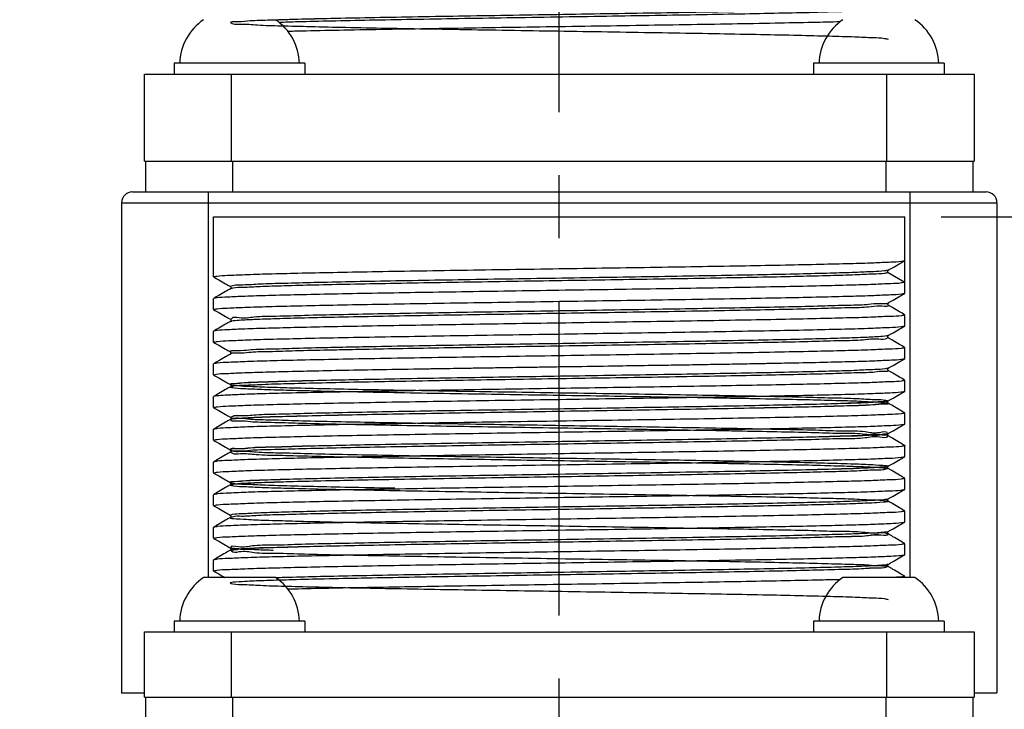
# Model space of a CAD drawing. Extents: x -75 to 555, y -102 to 343.
# Tile 6 of 24: x 43 to 71, y 234 to 253. Entities that reach past the tile are written whole.
import ezdxf
from ezdxf.enums import TextEntityAlignment as Align

# ---------------------------------------------------------------- set-up
doc = ezdxf.new("R2010")
doc.units = 0
doc.header["$LTSCALE"] = 23.1
doc.header["$MEASUREMENT"] = 0
doc.linetypes.add('CENTER', pattern=[0.6, 0.375, -0.075, 0.075, -0.075])
doc.layers.get('0').update_dxf_attribs({"linetype": 'CONTINUOUS'})
doc.layers.add('DEFAULT_1', color=7, linetype='CENTER')
doc.styles.add('TEXTSTYLE_0', font='txt', dxfattribs={"width": 0.8})
doc.dimstyles.new('DIMSTYLE_4', dxfattribs={"dimtxt": 2.5, "dimasz": 0.18, "dimexe": 0.18, "dimexo": 0.0625, "dimgap": 0.09, "dimtad": 0, "dimtih": 1, "dimtoh": 1, "dimdec": 4, "dimlfac": 1.666667, "dimzin": 0, "dimdsep": 46, "dimtxsty": 'Standard', "dimcen": 0.09, "dimadec": 0, "dimazin": 0, "dimtp": 0.1, "dimtm": 0.1, "dimtfac": 1, "dimtdec": 4, "dimtofl": 0, "dimtmove": 0, "dimatfit": 0, "dimfxl": 0, "dimtolj": 1, "dimtzin": 0, "dimarcsym": 0})

# ---------------------------------------------------------------- blocks, each defined once
blk = doc.blocks.new('*D10')
at = {"color": 7, "linetype": 'Continuous'}
for p, q in [((47.714, 262.886), (18.213, 262.886)), ((19.413, 262.886), (19.413, 218.231)), ((19.413, 173.576), (19.413, 218.231)), ((27.239, 173.576), (18.213, 173.576))]:
    blk.add_line(p, q, dxfattribs=at)
for points in [[(19.763, 261.086), (19.413, 262.886), (19.063, 261.086)], [(19.063, 175.376), (19.413, 173.576), (19.763, 175.376)]]:
    blk.add_solid(points, dxfattribs=at)
at = {"color": 7, "linetype": 'Continuous', "style": 'TEXTSTYLE_0', "width": 1.090909}
blk.add_text('148.9', height=2.5, rotation=90, dxfattribs=at).set_placement((18.788, 215.427), (18.788, 225.427), align=Align.FIT)
blk = doc.blocks.new('*D11')
at = {"color": 7, "linetype": 'Continuous'}
for p, q in [((68.764, 247.526), (98.407, 247.526)), ((97.207, 247.526), (97.207, 210.551)), ((97.207, 173.576), (97.207, 210.551)), ((89.239, 173.576), (98.407, 173.576))]:
    blk.add_line(p, q, dxfattribs=at)
for points in [[(97.557, 245.726), (97.207, 247.526), (96.857, 245.726)], [(96.857, 175.376), (97.207, 173.576), (97.557, 175.376)]]:
    blk.add_solid(points, dxfattribs=at)
at = {"color": 7, "linetype": 'Continuous', "style": 'TEXTSTYLE_0', "width": 1.090909}
blk.add_text('123.3', height=2.5, rotation=90, dxfattribs=at).set_placement((96.582, 206.394), (96.582, 216.394), align=Align.FIT)

msp = doc.modelspace()

# ---------------------------------------------------------------- linework, layer by layer
at = {"color": 7, "linetype": 'Continuous'}
for p, q in [((47.631069, 251.75614), (47.631069, 251.45614)), ((51.231069, 251.75614), (47.631069, 251.75614)), ((51.231069, 251.75614), (51.231069, 251.45614)), ((65.247069, 251.75614), (65.247069, 251.45614)), ((68.847069, 251.75614), (65.247069, 251.75614)), ((68.847069, 251.75614), (68.847069, 251.45614)), ((46.809069, 249.05614), (46.809069, 251.45614)), ((46.809069, 251.45614), (69.669069, 251.45614)), ((49.209069, 249.05614), (49.209069, 251.45614)), ((67.269069, 249.05614), (67.269069, 251.45614)), ((69.669069, 251.45614), (69.669069, 249.05614)), ((46.809069, 249.05614), (69.669069, 249.05614)), ((46.839069, 249.05614), (46.839069, 248.21614)), ((49.239069, 249.05614), (49.239069, 248.21614)), ((67.239069, 249.05614), (67.239069, 248.21614)), ((69.639069, 249.05614), (69.639069, 248.21614)), ((46.479069, 248.21614), (69.999069, 248.21614)), ((48.579069, 237.59614), (48.579069, 248.21614)), ((67.899069, 248.21614), (67.899069, 237.59614)), ((46.179069, 247.91614), (46.179069, 234.41614)), ((46.179069, 247.91614), (70.299069, 247.91614)), ((70.299069, 247.91614), (70.299069, 234.41614)), ((48.714069, 245.87614), (48.714069, 247.52614)), ((48.714069, 247.52614), (67.764069, 247.52614)), ((67.764069, 245.42614), (67.764069, 247.52614)), ((67.76084, 246.32241), (67.764069, 246.32614)), ((67.300484, 246.056528), (67.299653, 246.056074)), ((67.303877, 245.991832), (67.764069, 245.72614)), ((49.177655, 245.545752), (49.177527, 245.545677)), ((48.717299, 245.27987), (48.714069, 245.27614)), ((48.714069, 244.97614), (48.714069, 245.27614)), ((67.76084, 245.42241), (67.764069, 245.42614)), ((67.296661, 245.153802), (67.299784, 245.156143)), ((67.300484, 245.156528), (67.299784, 245.156143)), ((67.30026, 245.095879), (67.300484, 245.095752)), ((67.764069, 244.526139), (67.764069, 244.82614)), ((49.177701, 244.645778), (49.177578, 244.645707)), ((67.76084, 244.522409), (67.764069, 244.526139)), ((48.717299, 244.37987), (48.714069, 244.37614)), ((48.714069, 244.076139), (48.714069, 244.37614)), ((67.296661, 244.253801), (67.299784, 244.256143)), ((67.300484, 244.256528), (67.299784, 244.256143)), ((67.30026, 244.195878), (67.300484, 244.195751)), ((67.764069, 243.626139), (67.764069, 243.926139)), ((49.177701, 243.745777), (49.177578, 243.745706)), ((67.76084, 243.622409), (67.764069, 243.626139)), ((48.717299, 243.479869), (48.714069, 243.476139)), ((48.714069, 243.17614), (48.714069, 243.476139)), ((67.296661, 243.353801), (67.299784, 243.356142)), ((67.300484, 243.356528), (67.299784, 243.356142)), ((67.30026, 243.295878), (67.300484, 243.295751)), ((49.177655, 242.906528), (49.17816, 242.906247)), ((49.177832, 242.845852), (49.177655, 242.845751)), ((49.182666, 242.849572), (49.177832, 242.845852)), ((67.764069, 242.72614), (67.764069, 243.026139)), ((48.717299, 242.57987), (48.714069, 242.57614)), ((48.714069, 242.27614), (48.714069, 242.57614)), ((67.76084, 242.72241), (67.764069, 242.72614)), ((67.29339, 242.450542), (67.300414, 242.456488)), ((67.300348, 242.395829), (67.300484, 242.395752)), ((67.300484, 242.456528), (67.300414, 242.456488)), ((49.177655, 242.006528), (49.177779, 242.006457)), ((67.764069, 241.82614), (67.764069, 242.12614)), ((49.177655, 241.945752), (49.177422, 241.945614)), ((67.76084, 241.82241), (67.764069, 241.82614)), ((48.717299, 241.67987), (48.714069, 241.67614)), ((48.714069, 241.376139), (48.714069, 241.67614)), ((67.300484, 241.556528), (67.300397, 241.556478)), ((67.300484, 241.495751), (67.300613, 241.495676)), ((67.764069, 240.926139), (67.764069, 241.22614)), ((49.177655, 241.106528), (49.17785, 241.106417)), ((49.177853, 241.045864), (49.177655, 241.045751)), ((49.181379, 241.048422), (49.177853, 241.045864)), ((67.76084, 240.922409), (67.764069, 240.926139)), ((48.717299, 240.779869), (48.714069, 240.776139)), ((48.714069, 240.476139), (48.714069, 240.776139)), ((67.296661, 240.653801), (67.299784, 240.656142)), ((67.300484, 240.656528), (67.299784, 240.656142)), ((67.30026, 240.595878), (67.300484, 240.595751)), ((49.177655, 240.206528), (49.177877, 240.206402)), ((49.177896, 240.145888), (49.177655, 240.145751)), ((49.184411, 240.151368), (49.177896, 240.145888)), ((67.764069, 240.02614), (67.764069, 240.326139)), ((48.717299, 239.87987), (48.714069, 239.876139)), ((48.714069, 239.57614), (48.714069, 239.876139)), ((67.76084, 240.02241), (67.764069, 240.02614)), ((67.296661, 239.753802), (67.299784, 239.756143)), ((67.300484, 239.756528), (67.299784, 239.756143)), ((67.30026, 239.695879), (67.300484, 239.695752)), ((67.764069, 239.12614), (67.764069, 239.42614)), ((49.177701, 239.245778), (49.177578, 239.245707)), ((67.76084, 239.12241), (67.764069, 239.12614)), ((48.717299, 238.97987), (48.714069, 238.97614)), ((48.714069, 238.67614), (48.714069, 238.97614)), ((67.296661, 238.853802), (67.299784, 238.856143)), ((67.300484, 238.856528), (67.299784, 238.856143)), ((67.30026, 238.795878), (67.300484, 238.795751)), ((67.764069, 238.226139), (67.764069, 238.52614)), ((49.177655, 238.406528), (49.177778, 238.406458)), ((49.177829, 238.34585), (49.177655, 238.345751)), ((49.179391, 238.34687), (49.177829, 238.34585)), ((67.76084, 238.222409), (67.764069, 238.226139)), ((48.717299, 238.07987), (48.714069, 238.07614)), ((48.714069, 237.776139), (48.714069, 238.07614)), ((67.299749, 237.956084), (67.300282, 237.956413)), ((67.300484, 237.956528), (67.300282, 237.956413)), ((67.300259, 237.895879), (67.300484, 237.895751)), ((50.421069, 237.59614), (48.441069, 237.59614)), ((68.037069, 237.59614), (66.057069, 237.59614)), ((67.764069, 237.59614), (67.764069, 237.626139)), ((47.631069, 236.39614), (47.631069, 236.09614)), ((51.231069, 236.39614), (47.631069, 236.39614)), ((51.231069, 236.39614), (51.231069, 236.09614)), ((65.247069, 236.39614), (65.247069, 236.09614)), ((68.847069, 236.39614), (65.247069, 236.39614)), ((68.847069, 236.39614), (68.847069, 236.09614)), ((46.809069, 234.29614), (46.809069, 236.09614)), ((46.809069, 236.09614), (69.669069, 236.09614)), ((49.209069, 234.29614), (49.209069, 236.09614)), ((67.269069, 234.29614), (67.269069, 236.09614)), ((69.669069, 236.09614), (69.669069, 234.29614)), ((46.179069, 234.41614), (46.809069, 234.41614)), ((69.669069, 234.41614), (70.299069, 234.41614)), ((46.809069, 234.29614), (69.669069, 234.29614)), ((46.839069, 234.29614), (46.839069, 233.45614)), ((49.239069, 234.29614), (49.239069, 233.45614)), ((67.239069, 234.29614), (67.239069, 233.45614)), ((69.639069, 234.29614), (69.639069, 233.45614))]:
    msp.add_line(p, q, dxfattribs=at)
for centre, radius, start, end in [((49.280448, 251.712981), 1.5, 124.0271712, 178.3512414), ((49.58169, 251.712981), 1.5, 1.6487586, 55.9728288), ((66.896448, 251.712981), 1.5, 124.0271712, 178.3512414), ((67.19769, 251.712981), 1.5, 1.6487586, 55.9728288), ((46.479069, 247.91614), 0.3, 90, 180), ((69.999069, 247.91614), 0.3, 0, 90), ((49.280448, 236.352981), 1.5, 124.0271712, 178.3512414), ((49.58169, 236.352981), 1.5, 1.6487586, 55.9728288), ((66.896448, 236.352981), 1.5, 124.0271712, 178.3512414), ((67.19769, 236.352981), 1.5, 1.6487586, 55.9728288)]:
    msp.add_arc(centre, radius, start, end, dxfattribs=at)
for points in [[(53.706666, 255.420447), (54.945628, 255.398708), (56.260304, 255.376969), (57.620471, 255.35523), (58.994858, 255.333491), (60.351871, 255.311752), (61.660312, 255.290013), (62.8901, 255.268274), (64.012964, 255.246534), (65.003091, 255.224795), (65.837717, 255.203056), (66.497655, 255.181317), (66.967734, 255.159578), (67.237147, 255.137839), (67.299701, 255.1161), (67.153957, 255.094361), (66.803265, 255.072621), (66.255689, 255.050882), (65.523817, 255.029143), (64.624473, 255.007404), (63.578334, 254.985665), (62.409448, 254.963926), (61.144689, 254.942187), (59.813131, 254.920447), (58.445387, 254.898708), (57.0729, 254.876969), (55.727223, 254.85523), (54.439291, 254.833491), (53.238713, 254.811752), (52.15309, 254.790013), (51.207379, 254.768274), (50.423322, 254.746534), (49.818943, 254.724795), (49.408136, 254.703056), (49.200346, 254.681317), (49.20035, 254.659578), (49.408148, 254.637839), (49.818962, 254.6161), (50.423348, 254.594361), (51.207411, 254.572621), (52.153127, 254.550882), (53.238755, 254.529143), (54.439336, 254.507404), (55.72727, 254.485665), (57.072948, 254.463926), (58.445435, 254.442187), (59.813177, 254.420447), (61.144732, 254.398708), (62.409487, 254.376969), (63.578368, 254.35523), (64.624503, 254.333491), (65.523841, 254.311752), (66.255707, 254.290013), (66.803278, 254.268274), (67.153963, 254.246534), (67.299702, 254.224795), (67.237143, 254.203056), (66.967726, 254.181317), (66.497644, 254.159578), (65.837703, 254.137839), (65.003075, 254.1161), (64.012948, 254.094361), (62.890084, 254.072621), (61.660296, 254.050882), (60.351857, 254.029143), (58.994847, 254.007404), (57.620462, 253.985665), (56.260298, 253.963926), (54.945625, 253.942187), (53.706666, 253.920447), (52.571903, 253.898708), (51.567424, 253.876969), (50.716321, 253.85523), (50.03816, 253.833491), (49.548532, 253.811752), (49.258693, 253.790013), (49.175306, 253.768274), (49.300288, 253.746534), (49.630765, 253.724795), (50.159142, 253.703056), (50.873269, 253.681317), (51.756731, 253.659578), (52.789217, 253.637839), (53.946991, 253.6161), (55.203437, 253.594361), (56.529669, 253.572621), (57.895199, 253.550882), (59.268635, 253.529143), (60.618402, 253.507404), (61.91347, 253.485665), (63.124066, 253.463926), (64.222359, 253.442187), (65.183102, 253.420447), (65.984206, 253.398708), (66.607255, 253.376969), (67.037926, 253.35523), (67.266318, 253.333491), (67.28718, 253.311752), (67.100033, 253.290013), (66.709178, 253.268274), (66.123603, 253.246534), (65.356767, 253.224795), (64.426301, 253.203056), (63.353595, 253.181317), (62.16331, 253.159578), (60.882809, 253.137839), (59.54153, 253.1161), (58.170309, 253.094361), (56.800669, 253.072621), (55.464096, 253.050882), (54.191318, 253.029143), (53.011595, 253.007404), (51.952047, 252.985665), (51.037034, 252.963926), (50.28759, 252.942187), (49.720945, 252.920447), (49.350126, 252.898708), (49.183657, 252.876969), (49.225366, 252.85523), (49.474293, 252.833491), (49.924716, 252.811752), (50.566281, 252.790013), (51.384237, 252.768274), (52.359781, 252.746534), (53.470487, 252.724795), (54.690818, 252.703056), (55.992722, 252.681317), (57.346267, 252.659578), (58.720338, 252.637839), (60.083345, 252.6161), (61.403953, 252.594361), (62.651802, 252.572621), (63.798206, 252.550882), (64.816809, 252.529143), (65.684195, 252.507404), (66.380422, 252.485665), (66.889485, 252.463926), (67.19968, 252.442187), (67.303877, 252.420447)], [(67.28718, 253.311752), (67.100033, 253.290013), (66.709178, 253.268274), (66.123603, 253.246534), (65.356767, 253.224795), (64.426301, 253.203056), (63.353595, 253.181317), (62.16331, 253.159578), (60.882809, 253.137839), (59.54153, 253.1161), (58.170309, 253.094361), (56.800669, 253.072621), (55.464096, 253.050882), (54.191318, 253.029143), (53.011595, 253.007404), (51.952047, 252.985665), (51.037034, 252.963926), (50.432911, 252.946001)], [(67.285805, 253.245142), (67.28718, 253.243136), (67.100033, 253.221397), (66.709178, 253.199658), (66.123603, 253.177919), (65.356767, 253.15618), (64.426301, 253.134441), (63.353595, 253.112701), (62.16331, 253.090962), (60.882809, 253.069223), (59.54153, 253.047484), (58.170309, 253.025745), (56.800669, 253.004006), (55.464096, 252.982267), (54.191318, 252.960528), (53.011595, 252.938788), (51.952047, 252.917049), (51.037034, 252.89531), (50.513433, 252.879659)], [(65.985807, 252.896463), (65.229687, 252.87918), (64.187979, 252.857763), (63.002956, 252.836163), (61.712818, 252.814612), (60.355456, 252.793234), (58.947343, 252.7718), (57.527868, 252.750434), (56.119791, 252.729), (54.763457, 252.707637), (53.480231, 252.686203), (52.306554, 252.66483), (51.262161, 252.643402), (50.760043, 252.63291)], [(48.714074, 245.876674), (48.810868, 245.896579), (49.099667, 245.917037), (49.573463, 245.937454), (50.224951, 245.957925), (51.03708, 245.978333), (51.998594, 245.998809), (53.083585, 246.019217), (54.27683, 246.039687), (55.547501, 246.060104), (56.875435, 246.080563), (58.229836, 246.101001), (59.584292, 246.121438), (60.912879, 246.141897), (62.182239, 246.162278), (63.374715, 246.182709), (64.471963, 246.20332), (65.440104, 246.223925), (66.2532, 246.244355), (66.904687, 246.264826), (67.378478, 246.285243), (67.667273, 246.305701), (67.763764, 246.32196)], [(67.300484, 246.056528), (67.435906, 246.134743), (67.622223, 246.242352), (67.76084, 246.32241)], [(48.714069, 245.87614), (48.714074, 245.876674)], [(48.717299, 245.87241), (48.855916, 245.792352), (49.042233, 245.684743), (49.177655, 245.606528)], [(67.303449, 246.055393), (67.201171, 246.038865), (66.895381, 246.017282), (66.393435, 245.995699), (65.706708, 245.974117), (64.850762, 245.952534), (63.844993, 245.930951), (62.712192, 245.909368), (61.478028, 245.887786), (60.170468, 245.866203), (58.819142, 245.84462), (57.454672, 245.823037), (56.107976, 245.801455), (54.809572, 245.779872), (53.588881, 245.758289), (52.473566, 245.736706), (51.488898, 245.715124), (50.657192, 245.693541), (49.997294, 245.671958), (49.524157, 245.650376), (49.248502, 245.628793), (49.176795, 245.607427)], [(67.303877, 245.991832), (67.201171, 245.970249), (66.895381, 245.948666), (66.393435, 245.927084), (65.706708, 245.905501), (64.850762, 245.883918), (63.844993, 245.862335), (62.712192, 245.840753), (61.478028, 245.81917), (60.170468, 245.797587), (58.819142, 245.776005), (57.454672, 245.754422), (56.107976, 245.732839), (54.809572, 245.711256), (53.588881, 245.689674), (52.473566, 245.668091), (51.488898, 245.646508), (50.657192, 245.624925), (49.997294, 245.603343), (49.524157, 245.58176), (49.248502, 245.560177), (49.190482, 245.545449)], [(67.284757, 246.032805), (67.286567, 246.012631), (67.303877, 245.991832)], [(67.284597, 246.032828), (67.292472, 246.049439), (67.299308, 246.056357)], [(67.764069, 245.72614), (67.667273, 245.705701), (67.378478, 245.685243), (66.904687, 245.664826), (66.2532, 245.644355), (65.440104, 245.623925), (64.471963, 245.60332), (63.374715, 245.582709), (62.182239, 245.562278), (60.912879, 245.541897), (59.584292, 245.521438), (58.229836, 245.501001), (56.875435, 245.480563), (55.547501, 245.460104), (54.27683, 245.439687), (53.083585, 245.419217), (51.998594, 245.398809), (51.03708, 245.378333), (50.224951, 245.357925), (49.573463, 245.337454), (49.099667, 245.317037), (48.810868, 245.296579), (48.714375, 245.28032)], [(49.177655, 245.545752), (49.046488, 245.469995), (48.860171, 245.362386), (48.717299, 245.27987)], [(49.178036, 245.605357), (49.193934, 245.579181), (49.181758, 245.548752), (49.176787, 245.54528), (49.177609, 245.545374)], [(49.190482, 245.545449), (49.180177, 245.541126)], [(48.714074, 244.976674), (48.810872, 244.996579), (49.09956, 245.017031), (49.5735, 245.037456), (50.224687, 245.057918), (51.036555, 245.078321), (51.998168, 245.0988), (53.083331, 245.119212), (54.276865, 245.139687), (55.54796, 245.160112), (56.880916, 245.180646), (58.247058, 245.20126), (59.604407, 245.221743), (60.928083, 245.242135), (62.199009, 245.262555), (63.392716, 245.28303), (64.478089, 245.303442), (65.439951, 245.323922), (66.252381, 245.344332), (66.903804, 245.364794), (67.377753, 245.385205), (67.667155, 245.405689), (67.763764, 245.421961)], [(67.300484, 245.156528), (67.435906, 245.234743), (67.622223, 245.342352), (67.76084, 245.42241)], [(67.293607, 245.154856), (67.294616, 245.153973), (67.130527, 245.13239), (66.764954, 245.110807), (66.206182, 245.089224), (65.466873, 245.067642), (64.56378, 245.046059), (63.517367, 245.024476), (62.351346, 245.002894), (61.092141, 244.981311), (59.768283, 244.959728), (58.409774, 244.938145), (57.047396, 244.916563), (55.712022, 244.89498), (54.433912, 244.873397), (53.242027, 244.851814), (52.163377, 244.830232), (51.222404, 244.808649), (50.44043, 244.787066), (49.835176, 244.765483), (49.420356, 244.743901), (49.205371, 244.722318), (49.195267, 244.701344)], [(67.293133, 245.086629), (67.294616, 245.085357), (67.130527, 245.063774), (66.764954, 245.042192), (66.206182, 245.020609), (65.466873, 244.999026), (64.56378, 244.977443), (63.517367, 244.955861), (62.351346, 244.934278), (61.092141, 244.912695), (59.768283, 244.891112), (58.409774, 244.86953), (57.047396, 244.847947), (55.712022, 244.826364), (54.433912, 244.804781), (53.242027, 244.783199), (52.163377, 244.761616), (51.222404, 244.740033), (50.44043, 244.718451), (49.835176, 244.696868), (49.420356, 244.675285), (49.205371, 244.653702)], [(67.300186, 245.095645), (67.30122, 245.095352), (67.289627, 245.106871), (67.289963, 245.145947), (67.30074, 245.156771), (67.300846, 245.158269)], [(67.293607, 245.154856), (67.294616, 245.153973)], [(67.294616, 245.153973), (67.295934, 245.152654)], [(67.76084, 244.82987), (67.617968, 244.912386), (67.43165, 245.019994), (67.300484, 245.095752)], [(48.714069, 244.97614), (48.714074, 244.976674)], [(67.764065, 244.825606), (67.667155, 244.805689), (67.377753, 244.785205), (66.903804, 244.764794), (66.252381, 244.744332), (65.439951, 244.723922), (64.478089, 244.703442), (63.392716, 244.68303), (62.199009, 244.662555), (60.928083, 244.642135), (59.604407, 244.621743), (58.247058, 244.60126), (56.880916, 244.580646), (55.54796, 244.560112), (54.276865, 244.539687), (53.083331, 244.519212), (51.998168, 244.4988), (51.036555, 244.478321), (50.224687, 244.457918), (49.5735, 244.437455), (49.09956, 244.417031), (48.810872, 244.396579), (48.714375, 244.380319)], [(48.717299, 244.97241), (48.855916, 244.892352), (49.042233, 244.784743), (49.177655, 244.706528)], [(67.764069, 244.82614), (67.764065, 244.825606)], [(48.714069, 244.076139), (48.819656, 244.097487), (49.133864, 244.118824), (49.651629, 244.140227), (50.360951, 244.161635), (51.24296, 244.182977), (52.282666, 244.204371), (53.451628, 244.225706), (54.73051, 244.247104), (56.081512, 244.268409), (57.485658, 244.289798), (58.920559, 244.311397), (60.338657, 244.332975), (61.696874, 244.354354), (62.990585, 244.375949), (64.183842, 244.397684), (65.235835, 244.419316), (66.117817, 244.440661), (66.826376, 244.462047), (67.343181, 244.483399), (67.658319, 244.504775), (67.763796, 244.522001)], [(49.177655, 244.645751), (49.046488, 244.569994), (48.860171, 244.462385), (48.717299, 244.37987)], [(49.177847, 244.705687), (49.193788, 244.680528), (49.182236, 244.649182), (49.176736, 244.645259), (49.1778, 244.645441)], [(49.205371, 244.653702), (49.197105, 244.637991)], [(67.300484, 244.256528), (67.435906, 244.334743), (67.622223, 244.442351), (67.76084, 244.522409)], [(67.266859, 244.247498), (67.041729, 244.225915), (66.617129, 244.204332), (66.002679, 244.18275), (65.212303, 244.161167), (64.263912, 244.139584), (63.178996, 244.118001), (61.982141, 244.096419), (60.700466, 244.074836), (59.363015, 244.053253), (58.000095, 244.03167), (56.64259, 244.010088), (55.321262, 243.988505), (54.066053, 243.966922), (52.905405, 243.94534), (52.183568, 243.930593)], [(67.288551, 244.202363), (67.287417, 244.200465), (67.266859, 244.178882), (67.041729, 244.157299), (66.617129, 244.135717), (66.002679, 244.114134), (65.212303, 244.092551), (64.263912, 244.070969), (63.178996, 244.049386), (61.982141, 244.027803), (60.700466, 244.00622), (59.363015, 243.984638), (58.000095, 243.963055), (56.64259, 243.941472), (56.004152, 243.93115)], [(67.28566, 244.266529), (67.266859, 244.247498)], [(67.300186, 244.195644), (67.30122, 244.195351), (67.289627, 244.206871), (67.289963, 244.245947), (67.30074, 244.25677), (67.300846, 244.258268)], [(67.76084, 243.92987), (67.617968, 244.012385), (67.43165, 244.119994), (67.300484, 244.195751)], [(67.764065, 243.925622), (67.658319, 243.904775), (67.343181, 243.883399), (66.826376, 243.862047), (66.117817, 243.840661), (65.235835, 243.819316), (64.183842, 243.797684), (62.990585, 243.775949), (61.696874, 243.754354), (60.338657, 243.732975), (58.920559, 243.711396), (57.485658, 243.689797), (56.081512, 243.668409), (54.73051, 243.647104), (53.451628, 243.625706), (52.282666, 243.604371), (51.24296, 243.582977), (50.360951, 243.561635), (49.651629, 243.540227), (49.133864, 243.518824), (48.819656, 243.497487), (48.714343, 243.480278)], [(48.717299, 244.072409), (48.855916, 243.992351), (49.042233, 243.884742), (49.177655, 243.806528)], [(52.183568, 243.930593), (51.865619, 243.923757), (50.970258, 243.902174), (50.23961, 243.880591), (49.690232, 243.859009), (49.334573, 243.837426), (49.180693, 243.815843), (49.182858, 243.814198)], [(55.2113, 243.918049), (54.066053, 243.898307), (52.995799, 243.878491)], [(56.004152, 243.93115), (55.321262, 243.919889), (55.2113, 243.918049)], [(67.764069, 243.926139), (67.764065, 243.925622)], [(49.177655, 243.745751), (49.046488, 243.669994), (48.860171, 243.562385), (48.717299, 243.479869)], [(52.184992, 243.862008), (51.865619, 243.855141), (50.970258, 243.833558), (50.23961, 243.811976), (49.690232, 243.790393), (49.334573, 243.76881), (49.180693, 243.747228), (49.184753, 243.744366)], [(49.177847, 243.805686), (49.193788, 243.780528), (49.182236, 243.749181), (49.176736, 243.745258), (49.1778, 243.745441)], [(49.179884, 243.747977), (49.180693, 243.747228), (49.184753, 243.744366)], [(52.995799, 243.878491), (52.905405, 243.876724), (52.184992, 243.862008)], [(63.961193, 243.493366), (64.608894, 243.506066), (65.535785, 243.526143), (66.315845, 243.546114), (66.940806, 243.566147), (67.39476, 243.586122), (67.671395, 243.606142), (67.763746, 243.621938)], [(67.300484, 243.356528), (67.435906, 243.434743), (67.622223, 243.542351), (67.76084, 243.622409)], [(67.298225, 243.359371), (67.220658, 243.341023), (66.934943, 243.31944), (66.452176, 243.297858), (65.783297, 243.276275), (64.943463, 243.254692), (63.951705, 243.233109), (62.830497, 243.211527), (61.605246, 243.189944), (60.303715, 243.168361), (58.955399, 243.146778), (57.590851, 243.125196), (56.240991, 243.103613), (54.936409, 243.08203), (53.706666, 243.060447)], [(54.732768, 243.347141), (55.525616, 243.359761)], [(55.525616, 243.359761), (55.692527, 243.362373)], [(55.692527, 243.362373), (55.929576, 243.366059), (56.485358, 243.374616)], [(56.485358, 243.374616), (57.240252, 243.386091), (57.759404, 243.393923)], [(57.759404, 243.393923), (58.566695, 243.406067), (58.719187, 243.408363)], [(58.719187, 243.408363), (59.889559, 243.426086), (59.993236, 243.427671)], [(59.993236, 243.427671), (60.786094, 243.439917)], [(60.786094, 243.439917), (60.953006, 243.442528)], [(60.953006, 243.442528), (61.179061, 243.446086), (61.745829, 243.455137)], [(61.745829, 243.455137), (62.409707, 243.466058), (63.001625, 243.47617)], [(63.001625, 243.47617), (63.559059, 243.486025), (63.961193, 243.493366)], [(67.300186, 243.295644), (67.30122, 243.295351), (67.289627, 243.30687), (67.289963, 243.345947), (67.30074, 243.35677), (67.300846, 243.358268)], [(48.714069, 243.17614), (48.714075, 243.176707)], [(48.714075, 243.176707), (48.795272, 243.194857), (49.038007, 243.213604), (49.436644, 243.232293), (49.987105, 243.251047), (50.676504, 243.269745), (51.498819, 243.288532), (52.440373, 243.307385), (53.476569, 243.32614)], [(48.717299, 243.17241), (48.855916, 243.092352), (49.042233, 242.984743), (49.177655, 242.906528)], [(53.476569, 243.32614), (54.668572, 243.346101), (54.732768, 243.347141)], [(67.302002, 243.297592), (67.302848, 243.29399), (67.220658, 243.272407), (66.934943, 243.250825), (66.452176, 243.229242), (65.783297, 243.207659), (64.943463, 243.186076), (63.951705, 243.164494), (62.830497, 243.142911), (61.605246, 243.121328), (60.303715, 243.099746), (58.955399, 243.078163), (57.590851, 243.05658), (56.240991, 243.034997), (54.936409, 243.013415), (53.706666, 242.991832)], [(67.76084, 243.029869), (67.617968, 243.112385), (67.43165, 243.219994), (67.300484, 243.295751)], [(49.177655, 242.845751), (49.046488, 242.769994), (48.860171, 242.662386), (48.717299, 242.57987)], [(53.706666, 243.060447), (52.579628, 243.038865), (51.580836, 243.017282), (50.732922, 242.995699), (50.055101, 242.974117), (49.56273, 242.952534), (49.266969, 242.930951), (49.174519, 242.909368), (49.177131, 242.905609)], [(53.706666, 243.060447), (52.579628, 243.038865), (51.580836, 243.017282), (50.732922, 242.995699), (50.055101, 242.974117), (49.56273, 242.952534), (49.266969, 242.930951), (49.174519, 242.909368), (49.287475, 242.887786), (49.603277, 242.866203), (50.114769, 242.84462), (50.810361, 242.823037), (51.674289, 242.801455), (52.686978, 242.779872), (53.825479, 242.758289), (55.063993, 242.736706), (56.374456, 242.715124), (57.727171, 242.693541), (59.091486, 242.671958), (60.436485, 242.650376), (61.73169, 242.628793), (62.947751, 242.60721), (64.057111, 242.585627), (65.034633, 242.564045), (65.858165, 242.542462), (66.509046, 242.520879), (66.972526, 242.499296), (67.238104, 242.477714), (67.29976, 242.456131), (67.156099, 242.434548), (66.810375, 242.412965), (66.270423, 242.391383), (65.548477, 242.3698), (64.660899, 242.348217), (63.6278, 242.326635), (62.47259, 242.305052), (61.221448, 242.283469), (59.902724, 242.261886), (58.546301, 242.240304), (57.182917, 242.218721), (55.843465, 242.197138), (54.558298, 242.175555), (53.356539, 242.153973), (52.265419, 242.13239), (51.309664, 242.110807), (50.510931, 242.089224), (49.88732, 242.067642), (49.452963, 242.046059), (49.2177, 242.024476), (49.186865, 242.002894), (49.361155, 241.981311), (49.736621, 241.959728), (50.304756, 241.938145), (51.052683, 241.916563), (51.963457, 241.89498), (53.016437, 241.873397), (54.187764, 241.851814), (55.450894, 241.830232), (56.777206, 241.808649), (58.136643, 241.787066), (59.498402, 241.765483), (60.831623, 241.743901), (62.106097, 241.722318), (63.292943, 241.700735), (64.365266, 241.679153), (65.298768, 241.65757), (66.072296, 241.635987), (66.66832, 241.614404), (67.073336, 241.592822), (67.278164, 241.571239), (67.278164, 241.549656), (67.073336, 241.528073), (66.66832, 241.506491), (66.072296, 241.484908), (65.298768, 241.463325), (64.365266, 241.441742), (63.292943, 241.42016), (62.106097, 241.398577), (60.831623, 241.376994), (59.498402, 241.355411), (58.136643, 241.333829), (56.777206, 241.312246), (55.450894, 241.290663), (54.187764, 241.269081), (53.016437, 241.247498), (51.963457, 241.225915), (51.052683, 241.204332), (50.304756, 241.18275), (49.736622, 241.161167), (49.361155, 241.139584), (49.186865, 241.118001), (49.217701, 241.096419), (49.452963, 241.074836), (49.88732, 241.053253), (50.510931, 241.03167), (51.309664, 241.010088), (52.265419, 240.988505), (53.356539, 240.966922), (54.558298, 240.94534), (55.843465, 240.923757), (57.182917, 240.902174), (58.546301, 240.880591), (59.902724, 240.859009), (61.221448, 240.837426), (62.47259, 240.815843), (63.6278, 240.79426), (64.660899, 240.772678), (65.548477, 240.751095), (66.270423, 240.729512), (66.810375, 240.707929), (67.156099, 240.686347), (67.29976, 240.664764), (67.238104, 240.643181), (66.972526, 240.621599), (66.509045, 240.600016), (65.858165, 240.578433), (65.034633, 240.55685), (64.057111, 240.535268), (62.947751, 240.513685), (61.73169, 240.492102), (60.436485, 240.470519), (59.091486, 240.448937), (57.727171, 240.427354), (56.374456, 240.405771), (55.063993, 240.384188), (53.825479, 240.362606), (52.686978, 240.341023), (51.674289, 240.31944), (50.810361, 240.297858), (50.114769, 240.276275), (49.603277, 240.254692), (49.287475, 240.233109), (49.174519, 240.211527), (49.266969, 240.189944), (49.56273, 240.168361), (50.055101, 240.146778), (50.732922, 240.125196), (51.580836, 240.103613), (52.579628, 240.08203), (53.706666, 240.060447)], [(53.706666, 242.991832), (52.579628, 242.970249), (51.580836, 242.948666), (50.732922, 242.927084), (50.055101, 242.905501), (49.56273, 242.883918), (49.266969, 242.862335), (49.174519, 242.840753), (49.287475, 242.81917), (49.603277, 242.797587), (50.114769, 242.776005), (50.810361, 242.754422), (51.674289, 242.732839), (52.686978, 242.711256), (53.825479, 242.689674), (55.063993, 242.668091), (56.374456, 242.646508), (57.727171, 242.624925), (59.091486, 242.603343), (60.436485, 242.58176), (61.73169, 242.560177), (62.947751, 242.538594), (64.057111, 242.517012), (65.034633, 242.495429), (65.858165, 242.473846), (66.509046, 242.452264), (66.972526, 242.430681), (67.238104, 242.409098), (67.29976, 242.387515), (67.156099, 242.365933), (66.810375, 242.34435), (66.270423, 242.322767), (65.548477, 242.301184), (64.660899, 242.279602), (63.6278, 242.258019), (62.47259, 242.236436), (61.221448, 242.214853), (59.902724, 242.193271), (58.546301, 242.171688), (57.182917, 242.150105), (55.843465, 242.128523), (54.558298, 242.10694), (53.356539, 242.085357), (52.265419, 242.063774), (51.309664, 242.042192), (50.510931, 242.020609), (49.88732, 241.999026), (49.452963, 241.977443), (49.2177, 241.955861), (49.186865, 241.934278), (49.361155, 241.912695), (49.736621, 241.891112), (50.304756, 241.86953), (51.052683, 241.847947), (51.963457, 241.826364), (53.016437, 241.804781), (54.187764, 241.783199), (55.450894, 241.761616), (56.777206, 241.740033), (58.136643, 241.718451), (59.498402, 241.696868), (60.831623, 241.675285), (62.106097, 241.653702), (63.292943, 241.63212), (64.365266, 241.610537), (65.298768, 241.588954), (66.072296, 241.567371), (66.66832, 241.545789), (67.073336, 241.524206), (67.278164, 241.502623), (67.278164, 241.48104), (67.073336, 241.459458), (66.66832, 241.437875), (66.072296, 241.416292), (65.298768, 241.39471), (64.365266, 241.373127), (63.292943, 241.351544), (62.106097, 241.329961), (60.831623, 241.308379), (59.498402, 241.286796), (58.136643, 241.265213), (56.777206, 241.24363), (55.450894, 241.222048), (54.187764, 241.200465), (53.016437, 241.178882), (51.963457, 241.157299), (51.052683, 241.135717), (50.304756, 241.114134), (49.736622, 241.092551), (49.361155, 241.070969), (49.186865, 241.049386), (49.217701, 241.027803), (49.452963, 241.00622), (49.88732, 240.984638), (50.510931, 240.963055), (51.309664, 240.941472), (52.265419, 240.919889), (53.356539, 240.898307), (54.558298, 240.876724), (55.843465, 240.855141), (57.182917, 240.833558), (58.546301, 240.811976), (59.902724, 240.790393), (61.221448, 240.76881), (62.47259, 240.747228), (63.6278, 240.725645), (64.660899, 240.704062), (65.548477, 240.682479), (66.270423, 240.660897), (66.810375, 240.639314), (67.156099, 240.617731), (67.29976, 240.596148), (67.238104, 240.574566), (66.972526, 240.552983), (66.509045, 240.5314), (65.858165, 240.509817), (65.034633, 240.488235), (64.057111, 240.466652), (62.947751, 240.445069), (61.73169, 240.423487), (60.436485, 240.401904), (59.091486, 240.380321), (57.727171, 240.358738), (56.374456, 240.337156), (55.063993, 240.315573), (53.825479, 240.29399), (52.686978, 240.272407), (51.674289, 240.250825), (50.810361, 240.229242), (50.114769, 240.207659), (49.603277, 240.186076), (49.287475, 240.164494), (49.174519, 240.142911), (49.266969, 240.121328), (49.56273, 240.099746), (50.055101, 240.078163), (50.732922, 240.05658), (51.580836, 240.034997), (52.579628, 240.013415), (53.706666, 239.991832)], [(49.176771, 242.907033), (49.187231, 242.897365), (49.189565, 242.858705), (49.17708, 242.845434), (49.179799, 242.846277), (49.183269, 242.847294)], [(67.764064, 243.025597), (67.671395, 243.006142), (67.39476, 242.986122), (66.940806, 242.966147), (66.315845, 242.946114), (65.535785, 242.926143), (64.608894, 242.906066), (63.559059, 242.886025), (62.409707, 242.866058), (61.179061, 242.846086), (59.889559, 242.826086), (58.566695, 242.806067), (57.240252, 242.786091), (55.929576, 242.766059), (54.668572, 242.746101), (53.476569, 242.72614)], [(67.764069, 243.026139), (67.764064, 243.025597)], [(48.714069, 242.27614), (48.819798, 242.297502), (49.134868, 242.318876), (49.651565, 242.340225), (50.359953, 242.361609), (51.239515, 242.382901), (52.284462, 242.404406), (53.471862, 242.426058), (54.762043, 242.447615), (56.11948, 242.468996), (57.540034, 242.490618), (58.980804, 242.512306), (60.393023, 242.533814), (61.743924, 242.555115), (63.022931, 242.576511), (64.192128, 242.597844), (65.232159, 242.619236), (66.11463, 242.640576), (66.825309, 242.662011), (67.344831, 242.683484), (67.658707, 242.704815), (67.763795, 242.722)], [(53.476569, 242.72614), (52.440373, 242.707385), (51.498819, 242.688532), (50.676504, 242.669745), (49.987105, 242.651047), (49.436644, 242.632293), (49.038007, 242.613604), (48.795272, 242.594857), (48.714454, 242.580414)], [(67.300484, 242.456528), (67.435906, 242.534743), (67.622223, 242.642352), (67.76084, 242.72241)], [(48.717299, 242.27241), (48.855916, 242.192352), (49.042233, 242.084743), (49.177655, 242.006528)], [(67.293994, 242.447195), (67.156099, 242.434548), (66.810375, 242.412965), (66.270423, 242.391383), (65.548477, 242.3698), (64.660899, 242.348217), (63.6278, 242.326635), (62.47259, 242.305052), (61.221448, 242.283469), (59.902724, 242.261886), (58.546301, 242.240304), (57.182917, 242.218721), (55.843465, 242.197138), (54.558298, 242.175555), (53.356539, 242.153973), (52.265419, 242.13239), (51.309664, 242.110807), (50.510931, 242.089224), (49.88732, 242.067642), (49.452963, 242.046059), (49.2177, 242.024476), (49.186865, 242.002894), (49.185201, 242.000891)], [(67.296803, 242.389622), (67.29976, 242.387515), (67.156099, 242.365933), (66.810375, 242.34435), (66.270423, 242.322767), (65.548477, 242.301184), (64.660899, 242.279602), (63.6278, 242.258019), (62.47259, 242.236436), (61.221448, 242.214853), (59.902724, 242.193271), (58.546301, 242.171688), (57.182917, 242.150105), (55.843465, 242.128523), (54.558298, 242.10694), (53.356539, 242.085357), (52.265419, 242.063774), (51.309664, 242.042192), (50.510931, 242.020609), (49.88732, 241.999026), (49.452963, 241.977443), (49.2177, 241.955861)], [(67.100329, 242.418764), (67.156168, 242.414425), (67.200929, 242.410365), (67.236275, 242.406558), (67.263497, 242.402988), (67.283476, 242.399678), (67.296505, 242.396791), (67.301484, 242.395225), (67.293654, 242.401458), (67.285883, 242.437299), (67.30088, 242.456751), (67.290839, 242.454113), (67.251485, 242.447622), (67.18584, 242.440471), (67.09251, 242.432955), (66.969132, 242.42512), (66.813057, 242.416973), (66.621503, 242.408509), (66.391644, 242.399721), (66.120655, 242.390602)], [(67.295576, 242.447764), (67.293994, 242.447195)], [(67.299932, 242.455974), (67.295576, 242.447764)], [(67.76084, 242.12987), (67.617968, 242.212386), (67.43165, 242.319995), (67.300484, 242.395752)], [(67.764065, 242.125622), (67.658707, 242.104815), (67.344831, 242.083484), (66.825309, 242.062011), (66.11463, 242.040576), (65.232159, 242.019236), (64.192128, 241.997844), (63.022931, 241.976511), (61.743924, 241.955115), (60.393023, 241.933814), (58.980804, 241.912306), (57.540034, 241.890618), (56.11948, 241.868996), (54.762043, 241.847615), (53.471862, 241.826058), (52.284462, 241.804406), (51.239515, 241.782901), (50.359953, 241.761609), (49.651565, 241.740225), (49.134868, 241.718876), (48.819798, 241.697502), (48.714342, 241.680279)], [(49.178081, 242.006689), (49.178258, 242.006478), (49.181753, 242.003533), (49.193901, 241.972756), (49.178558, 241.947327)], [(67.764069, 242.12614), (67.764065, 242.125622)], [(48.714074, 241.376673), (48.810915, 241.396583), (49.100794, 241.417096), (49.574542, 241.437493), (50.223751, 241.457891), (51.034401, 241.478271), (51.99425, 241.498722), (53.077387, 241.519105), (54.268699, 241.539552), (55.537338, 241.559945), (56.86048, 241.580335), (58.211342, 241.600723), (59.5714, 241.621241), (60.901756, 241.641723), (62.172459, 241.662116), (63.366615, 241.682564), (64.453169, 241.702946), (65.41711, 241.723398), (66.232078, 241.743769), (66.888223, 241.764232), (67.37239, 241.784919), (67.666572, 241.805627), (67.763767, 241.821964)], [(49.177655, 241.945752), (49.046488, 241.869994), (48.860171, 241.762386), (48.717299, 241.67987)], [(49.2177, 241.955861), (49.187992, 241.935458)], [(67.300484, 241.556528), (67.435906, 241.634743), (67.622223, 241.742352), (67.76084, 241.82241)], [(67.278164, 241.549656), (67.073336, 241.528073), (66.66832, 241.506491), (66.072296, 241.484908), (65.298768, 241.463325), (64.365266, 241.441742), (63.292943, 241.42016), (62.106097, 241.398577), (60.831623, 241.376994), (59.498402, 241.355411), (58.136643, 241.333829), (56.777206, 241.312246), (55.450894, 241.290663), (54.187764, 241.269081), (53.016437, 241.247498), (51.963457, 241.225915), (51.052683, 241.204332), (50.304756, 241.18275), (49.736622, 241.161167), (49.361155, 241.139584), (49.186865, 241.118001), (49.187992, 241.116821)], [(67.300531, 241.495374), (67.30135, 241.49528), (67.296439, 241.4987), (67.284169, 241.528746), (67.292912, 241.541673)], [(67.292912, 241.541673), (67.299848, 241.555184)], [(67.76084, 241.22987), (67.617968, 241.312385), (67.43165, 241.419994), (67.300484, 241.495751)], [(48.714069, 241.376139), (48.714074, 241.376673)], [(67.764065, 241.225607), (67.666572, 241.205627), (67.37239, 241.184919), (66.888223, 241.164232), (66.232078, 241.143769), (65.41711, 241.123398), (64.453169, 241.102946), (63.366615, 241.082564), (62.172459, 241.062116), (60.901756, 241.041722), (59.5714, 241.021241), (58.211342, 241.000722), (56.86048, 240.980335), (55.537338, 240.959945), (54.268699, 240.939552), (53.077387, 240.919105), (51.99425, 240.898722), (51.034401, 240.878271), (50.223751, 240.857891), (49.574542, 240.837493), (49.100794, 240.817096), (48.810915, 240.796583), (48.714375, 240.780319)], [(48.717299, 241.372409), (48.855916, 241.292351), (49.042233, 241.184743), (49.177655, 241.106528)], [(67.764069, 241.22614), (67.764065, 241.225607)], [(48.714069, 240.476139), (48.819941, 240.497516), (49.140565, 240.519166), (49.670306, 240.540873), (50.38956, 240.562397), (51.28042, 240.583805), (52.337427, 240.605423), (53.527199, 240.627017), (54.809311, 240.648377), (56.16511, 240.669699), (57.571933, 240.691099), (58.989043, 240.712429), (60.394068, 240.73383), (61.747036, 240.755165), (63.028158, 240.776601), (64.19978, 240.797991), (65.236568, 240.819332), (66.117817, 240.840661), (66.826374, 240.862047), (67.34318, 240.883399), (67.658318, 240.904775), (67.763796, 240.922001)], [(49.177655, 241.045751), (49.046488, 240.969994), (48.860171, 240.862385), (48.717299, 240.779869)], [(49.175962, 241.106752), (49.189613, 241.093486), (49.185727, 241.052914), (49.180828, 241.049154)], [(49.185213, 241.051372), (49.186865, 241.049386)], [(67.300484, 240.656528), (67.435906, 240.734742), (67.622223, 240.842351), (67.76084, 240.922409)], [(67.295656, 240.6731), (67.29976, 240.664764), (67.238104, 240.643181), (66.972526, 240.621599), (66.509045, 240.600016), (65.858165, 240.578433), (65.034633, 240.55685), (64.057111, 240.535268), (62.947751, 240.513685), (61.73169, 240.492102), (60.436485, 240.470519), (59.091486, 240.448937), (57.727171, 240.427354), (56.374456, 240.405771), (55.063993, 240.384188), (53.825479, 240.362606), (52.686978, 240.341023), (51.674289, 240.31944), (50.810361, 240.297858), (50.114769, 240.276275), (49.603277, 240.254692), (49.287475, 240.233109), (49.174519, 240.211527), (49.178521, 240.208269)], [(67.300186, 240.595644), (67.30122, 240.595351), (67.289627, 240.60687), (67.289963, 240.645947), (67.30074, 240.65677), (67.300846, 240.658268)], [(67.295656, 240.6731), (67.29976, 240.664764), (67.293595, 240.660922)], [(67.296231, 240.662322), (67.293595, 240.660922)], [(48.717299, 240.472409), (48.855916, 240.392351), (49.042233, 240.284743), (49.177655, 240.206528)], [(67.299948, 240.596321), (67.238104, 240.574566), (66.972526, 240.552983), (66.509045, 240.5314), (65.858165, 240.509817), (65.034633, 240.488235), (64.057111, 240.466652), (62.947751, 240.445069), (61.73169, 240.423487), (60.436485, 240.401904), (59.091486, 240.380321), (57.727171, 240.358738), (56.374456, 240.337156), (55.063993, 240.315573), (53.825479, 240.29399), (52.686978, 240.272407), (51.674289, 240.250825), (50.810361, 240.229242), (50.114769, 240.207659), (49.603277, 240.186076), (49.287475, 240.164494), (49.174519, 240.142911), (49.184393, 240.137303)], [(67.76084, 240.329869), (67.617968, 240.412385), (67.43165, 240.519994), (67.300484, 240.595751)], [(67.764065, 240.325622), (67.658318, 240.304775), (67.34318, 240.283399), (66.826374, 240.262047), (66.117817, 240.240661), (65.236568, 240.219332), (64.19978, 240.197991), (63.028158, 240.176601), (61.747036, 240.155165), (60.394068, 240.13383), (58.989043, 240.112429), (57.571933, 240.091098), (56.16511, 240.069699), (54.809311, 240.048377), (53.527199, 240.027017), (52.337427, 240.005423), (51.28042, 239.983805), (50.38956, 239.962397), (49.670306, 239.940873), (49.140565, 239.919166), (48.819941, 239.897516), (48.714342, 239.880277)], [(49.177655, 240.145751), (49.046488, 240.069994), (48.860171, 239.962385), (48.717299, 239.87987)], [(49.176318, 240.206968), (49.18604, 240.198971), (49.189029, 240.157741), (49.176931, 240.145357), (49.179961, 240.146324), (49.185246, 240.147809)], [(49.181715, 240.138267), (49.184393, 240.137303)], [(67.764069, 240.326139), (67.764065, 240.325622)], [(48.714069, 239.57614), (48.819765, 239.597499), (49.134739, 239.61887), (49.651278, 239.640215), (50.359471, 239.661596), (51.239614, 239.682904), (52.275019, 239.704224), (53.451247, 239.7257), (54.734782, 239.747174), (56.087818, 239.768507), (57.492554, 239.789902), (58.90929, 239.811227), (60.315682, 239.832622), (61.670822, 239.853935), (62.960113, 239.875421), (64.154638, 239.897123), (65.212418, 239.918799), (66.101049, 239.940214), (66.816474, 239.961705), (67.341756, 239.983327), (67.658946, 240.004839), (67.763795, 240.021999)], [(53.706666, 239.991832), (54.936409, 239.970249), (56.240991, 239.948666), (57.590851, 239.927084), (58.955399, 239.905501), (60.303715, 239.883918), (61.605246, 239.862335), (62.830497, 239.840753), (63.951705, 239.81917), (64.943463, 239.797587), (65.783297, 239.776005), (66.452176, 239.754422), (66.934943, 239.732839), (67.220658, 239.711256), (67.302848, 239.689674), (67.179649, 239.668091), (66.853854, 239.646508), (66.332845, 239.624925), (65.628428, 239.603343), (64.756566, 239.58176), (63.737016, 239.560177), (62.59288, 239.538594), (61.350086, 239.517012), (60.036795, 239.495429), (58.682767, 239.473846), (57.318684, 239.452264), (55.975458, 239.430681), (54.683527, 239.409098), (53.472165, 239.387515), (52.368822, 239.365933), (51.398501, 239.34435), (50.58319, 239.322767), (49.941363, 239.301184), (49.487565, 239.279602), (49.232079, 239.258019), (49.180693, 239.236436), (49.334573, 239.214853), (49.690232, 239.193271), (50.23961, 239.171688), (50.970258, 239.150105), (51.865619, 239.128523), (52.905405, 239.10694), (54.066053, 239.085357), (55.321262, 239.063774), (56.64259, 239.042192), (58.000095, 239.020609), (59.363015, 238.999026), (60.700466, 238.977443), (61.982141, 238.955861), (63.178996, 238.934278), (64.263912, 238.912695), (65.212303, 238.891112), (66.002679, 238.86953), (66.617129, 238.847947), (67.041729, 238.826364), (67.266859, 238.804781), (67.287417, 238.783199), (67.102937, 238.761616), (66.717599, 238.740033), (66.140135, 238.718451), (65.383631, 238.696868), (64.465229, 238.675285), (63.40574, 238.653702), (62.229174, 238.63212), (60.96219, 238.610537), (59.6335, 238.588954), (58.273212, 238.567371), (56.91215, 238.545789), (55.581156, 238.524206), (54.310392, 238.502623), (53.128652, 238.48104), (52.062716, 238.459458), (51.136738, 238.437875), (50.3717, 238.416292), (49.784939, 238.39471), (49.389751, 238.373127), (49.195092, 238.351544), (49.205371, 238.329961), (49.420356, 238.308379), (49.835176, 238.286796), (50.44043, 238.265213), (51.222404, 238.24363), (52.163377, 238.222048), (53.242027, 238.200465), (54.433912, 238.178882), (55.712022, 238.157299), (57.047396, 238.135717), (58.409774, 238.114134), (59.768283, 238.092551), (61.092141, 238.070969), (62.351346, 238.049386), (63.517367, 238.027803), (64.56378, 238.00622), (65.466873, 237.984638), (66.206182, 237.963055), (66.764954, 237.941472), (67.130526, 237.919889), (67.294616, 237.898307), (67.253505, 237.876724), (67.008124, 237.855141), (66.564033, 237.833558), (65.931297, 237.811976), (65.124252, 237.790393), (64.161187, 237.76881), (63.063925, 237.747228), (61.85733, 237.725645), (60.568744, 237.704062), (59.227367, 237.682479), (57.863595, 237.660897), (56.508331, 237.639314), (55.192287, 237.617731), (53.945283, 237.596148), (52.795578, 237.574566), (51.769224, 237.552983), (50.889478, 237.5314), (50.176277, 237.509817), (49.645781, 237.488235), (49.310012, 237.466652), (49.176578, 237.445069), (49.248503, 237.423487), (49.524157, 237.401904), (49.997294, 237.380321), (50.657192, 237.358738), (51.488898, 237.337156), (52.473566, 237.315573), (53.588881, 237.29399), (54.809572, 237.272407), (56.107976, 237.250825), (57.454672, 237.229242), (58.819142, 237.207659), (60.170468, 237.186076), (61.478028, 237.164494), (62.712192, 237.142911), (63.844993, 237.121328), (64.850762, 237.099746), (65.706708, 237.078163), (66.393435, 237.05658), (66.895381, 237.034997), (67.201171, 237.013415), (67.303877, 236.991832)], [(67.300484, 239.756528), (67.435906, 239.834743), (67.622223, 239.942352), (67.76084, 240.02241)], [(48.717299, 239.57241), (48.855916, 239.492352), (49.042233, 239.384743), (49.177655, 239.306528)], [(67.29187, 239.750523), (67.179649, 239.736706), (66.853854, 239.715124), (66.332845, 239.693541), (65.628428, 239.671958), (64.756566, 239.650376), (63.737016, 239.628793), (62.59288, 239.60721), (61.350086, 239.585627), (60.036795, 239.564045), (58.682767, 239.542462), (57.318684, 239.520879), (55.975458, 239.499296), (54.683527, 239.477714), (53.472165, 239.456131), (52.368822, 239.434548), (51.398501, 239.412965), (50.58319, 239.391383), (49.941363, 239.3698), (49.487565, 239.348217), (49.232079, 239.326635), (49.180693, 239.305052), (49.179879, 239.304297)], [(67.300186, 239.695645), (67.30122, 239.695352), (67.289627, 239.706871), (67.289963, 239.745947), (67.30074, 239.756771), (67.300846, 239.758269)], [(67.297629, 239.752363), (67.29187, 239.750523)], [(67.301113, 239.754049), (67.297629, 239.752363)], [(67.76084, 239.42987), (67.617968, 239.512386), (67.431651, 239.619994), (67.300484, 239.695752)], [(67.764065, 239.425622), (67.658946, 239.404839), (67.341756, 239.383327), (66.816474, 239.361705), (66.101049, 239.340214), (65.212418, 239.318799), (64.154638, 239.297123), (62.960113, 239.275421), (61.670822, 239.253935), (60.315682, 239.232622), (58.90929, 239.211227), (57.492554, 239.189902), (56.087818, 239.168507), (54.734782, 239.147174), (53.451247, 239.1257), (52.275019, 239.104224), (51.239614, 239.082904), (50.359471, 239.061596), (49.651278, 239.040215), (49.134739, 239.018869), (48.819765, 238.997499), (48.714343, 238.980279)], [(49.177847, 239.305687), (49.193787, 239.280529), (49.182236, 239.249182), (49.176736, 239.245259), (49.1778, 239.245441)], [(67.764069, 239.42614), (67.764065, 239.425622)], [(48.714074, 238.676672), (48.81144, 238.696638), (49.104412, 238.717289), (49.585168, 238.737877), (50.237083, 238.758262), (51.050761, 238.778647), (52.013642, 238.799108), (53.099507, 238.819501), (54.293283, 238.839959), (55.563932, 238.860362), (56.89244, 238.880821), (58.248144, 238.901276), (59.599932, 238.921675), (60.926212, 238.942106), (62.196228, 238.962509), (63.389129, 238.982966), (64.473942, 239.003359), (65.435564, 239.023821), (66.247904, 239.044208), (66.897873, 239.06458), (67.375268, 239.085072), (67.666905, 239.105663), (67.763765, 239.121962)], [(49.177655, 239.245752), (49.046488, 239.169995), (48.860171, 239.062386), (48.717299, 238.97987)], [(67.300484, 238.856528), (67.435906, 238.934743), (67.622223, 239.042352), (67.76084, 239.12241)], [(67.287417, 238.851814), (67.102937, 238.830232), (66.717599, 238.808649), (66.140135, 238.787066), (65.383631, 238.765483), (64.465229, 238.743901), (63.40574, 238.722318), (62.229174, 238.700735), (60.96219, 238.679153), (59.6335, 238.65757), (58.273212, 238.635987), (56.91215, 238.614404), (55.581156, 238.592822), (54.310392, 238.571239), (53.128652, 238.549656), (52.062716, 238.528073), (51.136738, 238.506491), (50.3717, 238.484908), (49.784939, 238.463325), (49.389751, 238.441742), (49.195092, 238.42016), (49.197105, 238.414289)], [(67.285981, 238.785309), (67.287417, 238.783199), (67.102937, 238.761616), (66.717599, 238.740033), (66.140135, 238.718451), (65.383631, 238.696868), (64.465229, 238.675285), (63.40574, 238.653702), (62.229174, 238.63212), (60.96219, 238.610537), (59.6335, 238.588954), (58.273212, 238.567371), (56.91215, 238.545789), (55.581156, 238.524206), (54.310392, 238.502623), (53.128652, 238.48104), (52.062716, 238.459458), (51.136738, 238.437875), (50.3717, 238.416292), (49.784939, 238.39471), (49.389751, 238.373127), (49.195092, 238.351544)], [(67.300186, 238.795645), (67.30122, 238.795352), (67.289627, 238.806871), (67.289963, 238.845947), (67.30074, 238.856771), (67.300846, 238.858269)], [(67.287417, 238.851814), (67.28855, 238.849917)], [(67.76084, 238.52987), (67.617968, 238.612386), (67.43165, 238.719994), (67.300484, 238.795751)], [(48.714069, 238.67614), (48.714074, 238.676672)], [(67.764065, 238.525607), (67.666905, 238.505663), (67.375268, 238.485072), (66.897873, 238.46458), (66.247904, 238.444207), (65.435564, 238.423821), (64.473942, 238.403359), (63.389129, 238.382966), (62.196228, 238.362509), (60.926212, 238.342106), (59.599932, 238.321675), (58.248144, 238.301276), (56.89244, 238.280821), (55.563932, 238.260362), (54.293283, 238.239958), (53.099507, 238.219501), (52.013642, 238.199108), (51.050761, 238.178646), (50.237083, 238.158262), (49.585168, 238.137877), (49.104412, 238.117289), (48.81144, 238.096638), (48.714372, 238.080316)], [(48.717299, 238.672409), (48.855916, 238.592351), (49.042233, 238.484743), (49.177655, 238.406528)], [(67.764069, 238.52614), (67.764065, 238.525607)], [(48.714074, 237.776674), (48.810254, 237.796513), (49.098339, 237.816965), (49.576761, 237.837573), (50.23226, 237.858128), (51.045718, 237.878531), (52.007903, 237.898993), (53.09323, 237.919388), (54.28659, 237.939848), (55.556871, 237.960251), (56.883977, 237.980692), (58.237691, 238.001119), (59.591061, 238.02154), (60.918508, 238.041985), (62.191318, 238.062427), (63.393387, 238.083042), (64.48759, 238.10363), (65.444709, 238.12403), (66.254964, 238.144403), (66.905697, 238.164862), (67.378932, 238.185267), (67.667388, 238.205713), (67.763763, 238.221959)], [(49.177655, 238.345751), (49.046488, 238.269994), (48.860171, 238.162385), (48.717299, 238.07987)], [(50.357485, 238.340601), (49.90678, 238.356485), (49.606006, 238.369888), (49.414883, 238.380936), (49.296489, 238.390084), (49.225127, 238.397825), (49.186932, 238.404195), (49.177097, 238.406836), (49.191764, 238.388711), (49.185036, 238.352084), (49.176663, 238.345228), (49.181409, 238.346729), (49.194332, 238.349614), (49.214265, 238.352932), (49.241489, 238.356513), (49.27689, 238.360333), (49.321769, 238.364407), (49.37781, 238.368764)], [(49.195092, 238.351544), (49.195256, 238.350973)], [(67.300484, 237.956528), (67.435906, 238.034742), (67.622223, 238.142351), (67.76084, 238.222409)], [(67.253505, 237.94534), (67.008124, 237.923757), (66.564033, 237.902174), (65.931297, 237.880591), (65.124252, 237.859009), (64.161187, 237.837426), (63.063925, 237.815843), (61.85733, 237.79426), (60.568744, 237.772678), (59.227367, 237.751095), (57.863595, 237.729512), (56.508331, 237.707929), (55.192287, 237.686347), (53.945283, 237.664764), (52.795578, 237.643181), (51.769224, 237.621599), (50.889478, 237.600016), (50.4335, 237.586824)], [(67.292997, 237.965541), (67.253505, 237.94534)], [(67.300189, 237.89566), (67.301156, 237.895384), (67.288731, 237.908414), (67.292432, 237.94939), (67.301477, 237.957051), (67.299596, 237.956549)], [(48.714069, 237.776139), (48.714074, 237.776674)], [(48.717299, 237.772409), (48.855916, 237.692351), (49.0225, 237.59614)], [(67.296025, 237.899727), (67.294616, 237.898307), (67.253505, 237.876724), (67.008124, 237.855141), (66.564033, 237.833558), (65.931297, 237.811976), (65.124252, 237.790393), (64.161187, 237.76881), (63.063925, 237.747228), (61.85733, 237.725645), (60.568744, 237.704062), (59.227367, 237.682479), (57.863595, 237.660897), (56.508331, 237.639314), (55.192287, 237.617731), (53.945283, 237.596148), (52.795578, 237.574566), (51.769224, 237.552983), (50.889478, 237.5314), (50.516444, 237.520757)], [(67.76084, 237.629869), (67.617968, 237.712385), (67.43165, 237.819994), (67.300484, 237.895751)], [(65.983631, 237.536136), (65.444709, 237.52403), (64.48759, 237.50363), (63.393387, 237.483042), (62.191318, 237.462427), (60.918508, 237.441985), (59.591061, 237.42154), (58.237691, 237.401118), (56.883977, 237.380692), (55.556871, 237.360251), (54.28659, 237.339847), (53.09323, 237.319388), (52.007903, 237.298993), (51.045718, 237.27853), (50.767262, 237.272673)], [(67.764069, 237.626139), (67.667388, 237.605713), (67.531427, 237.60738)]]:
    msp.add_spline(points, degree=3, dxfattribs=at)
at = {"layer": 'DEFAULT_1', "color": 7, "linetype": 'CENTER'}
msp.add_line((58.239069, 208.82614), (58.239069, 263.711848), dxfattribs=at)

# ---------------------------------------------------------------- dimensions: what is measured, and where the dimension line sits
at = {"color": 7, "linetype": 'Continuous'}
for base, p1, p2, angle, picture, middle in [((19.413295, 262.88614), (27.239069, 173.57614), (47.714069, 262.88614), 90, '*D10', (17.538295, 220.426881)), ((97.207186, 173.57614), (68.764069, 247.52614), (89.239069, 173.57614), 270, '*D11', (95.332186, 211.393635))]:
    dim = msp.add_linear_dim(base=base, p1=p1, p2=p2, angle=angle, dimstyle='DIMSTYLE_4', dxfattribs=at)
    dim.commit()
    dim.dimension.update_dxf_attribs({"geometry": picture, "text_midpoint": middle})

doc.saveas('drawing.dxf')
